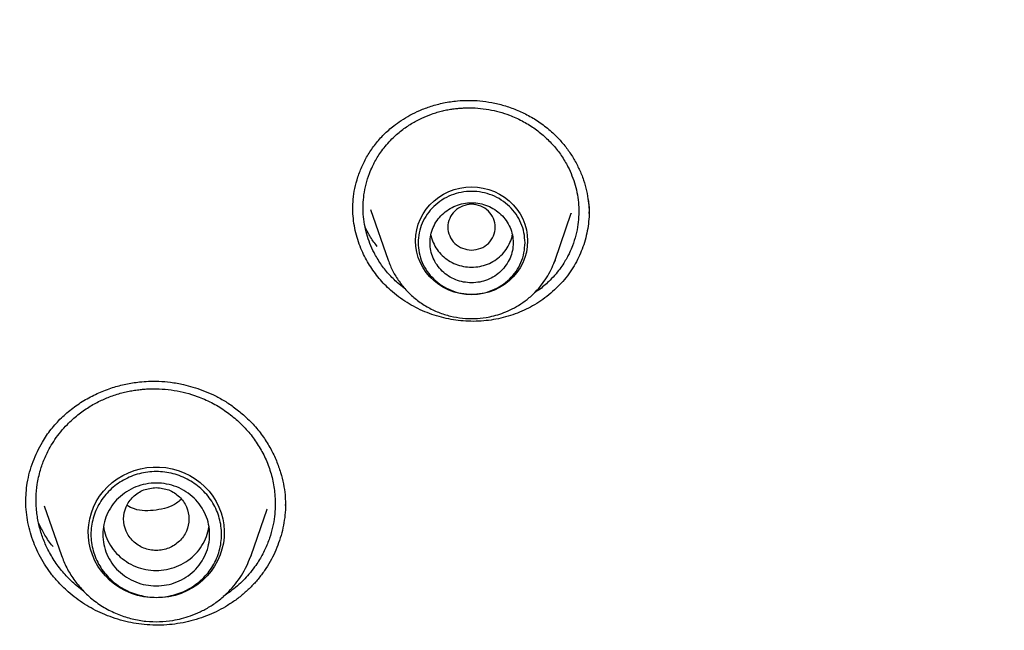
# Model space of a CAD drawing. Header units: millimetres. Extents: x 8 to 866, y 12 to 2084.
# Tile 93 of 100: x 441 to 458, y 1933 to 1943. Entities that reach past the tile are written whole.
import ezdxf

# ---------------------------------------------------------------- set-up
doc = ezdxf.new("R2010")
doc.units = ezdxf.units.MM

msp = doc.modelspace()

# ---------------------------------------------------------------- linework, layer by layer
at = {"color": 7, "linetype": 'Continuous', "lineweight": 30}
for p, q in [((447.245, 1940.106), (447.541, 1939.249)), ((450.351, 1939.249), (450.625, 1940.043)), ((450.624, 1940.043), (450.622, 1940.038)), ((447.543, 1939.242), (447.541, 1939.249)), ((450.343, 1939.23), (450.351, 1939.248)), ((447.834, 1938.759), (447.699, 1938.866)), ((441.746, 1935.109), (442.036, 1934.27)), ((445.229, 1934.27), (445.499, 1935.053)), ((445.499, 1935.053), (445.496, 1935.046)), ((445.808, 1935.154), (445.807, 1935.114)), ((445.22, 1934.248), (445.229, 1934.27)), ((442.414, 1933.665), (442.266, 1933.78))]:
    msp.add_line(p, q, dxfattribs=at)
at = {"color": 7, "linetype": 'Continuous', "lineweight": 30, "flags": 128}
for points in [[(448.946, 1938.666), (448.847, 1938.671), (448.75, 1938.685), (448.654, 1938.71), (448.562, 1938.744), (448.474, 1938.787), (448.391, 1938.839), (448.314, 1938.899), (448.244, 1938.966), (448.182, 1939.04), (448.128, 1939.12), (448.084, 1939.205), (448.048, 1939.294), (448.023, 1939.386), (448.007, 1939.48), (448.002, 1939.575), (448.007, 1939.67), (448.023, 1939.764), (448.048, 1939.856), (448.084, 1939.945), (448.128, 1940.03), (448.182, 1940.11), (448.244, 1940.183), (448.314, 1940.251), (448.391, 1940.311), (448.474, 1940.363), (448.562, 1940.406), (448.654, 1940.44), (448.75, 1940.465), (448.847, 1940.479), (448.946, 1940.484), (449.044, 1940.479), (449.142, 1940.465), (449.237, 1940.44), (449.33, 1940.406), (449.418, 1940.363), (449.5, 1940.311), (449.577, 1940.251), (449.647, 1940.183), (449.709, 1940.11), (449.763, 1940.03), (449.808, 1939.945), (449.843, 1939.856), (449.869, 1939.764), (449.884, 1939.67), (449.889, 1939.575), (449.884, 1939.48), (449.869, 1939.386), (449.843, 1939.294), (449.808, 1939.205), (449.763, 1939.12), (449.709, 1939.04), (449.647, 1938.966), (449.577, 1938.899), (449.5, 1938.839), (449.418, 1938.787), (449.33, 1938.744), (449.237, 1938.71), (449.142, 1938.685), (449.044, 1938.671), (448.946, 1938.666)], [(450.351, 1939.249), (450.346, 1939.235), (450.327, 1939.186)], [(443.632, 1933.554), (443.525, 1933.559), (443.419, 1933.573), (443.314, 1933.597), (443.213, 1933.631), (443.115, 1933.673), (443.021, 1933.724), (442.933, 1933.783), (442.851, 1933.85), (442.776, 1933.924), (442.709, 1934.005), (442.649, 1934.091), (442.599, 1934.182), (442.557, 1934.278), (442.525, 1934.376), (442.502, 1934.477), (442.49, 1934.58), (442.487, 1934.684), (442.495, 1934.787), (442.512, 1934.889), (442.54, 1934.989), (442.577, 1935.086), (442.623, 1935.18), (442.678, 1935.268), (442.741, 1935.352), (442.813, 1935.429), (442.891, 1935.5), (442.976, 1935.563), (443.067, 1935.618), (443.163, 1935.665), (443.263, 1935.703), (443.366, 1935.732), (443.472, 1935.751), (443.579, 1935.76), (443.686, 1935.76), (443.793, 1935.751), (443.898, 1935.732), (444.002, 1935.703), (444.102, 1935.665), (444.197, 1935.618), (444.288, 1935.563), (444.373, 1935.5), (444.452, 1935.429), (444.523, 1935.352), (444.587, 1935.268), (444.642, 1935.18), (444.688, 1935.086), (444.725, 1934.989), (444.752, 1934.889), (444.77, 1934.787), (444.778, 1934.684), (444.775, 1934.58), (444.763, 1934.477), (444.74, 1934.376), (444.708, 1934.278), (444.666, 1934.182), (444.615, 1934.091), (444.556, 1934.005), (444.488, 1933.924), (444.413, 1933.85), (444.331, 1933.783), (444.243, 1933.724), (444.15, 1933.673), (444.052, 1933.631), (443.95, 1933.597), (443.846, 1933.573), (443.74, 1933.559), (443.632, 1933.554)], [(445.229, 1934.27), (445.224, 1934.257), (445.221, 1934.249)]]:
    msp.add_lwpolyline(points, dxfattribs=at)
at = {"color": 7, "linetype": 'Continuous', "lineweight": 30}
for points, knots in [([(475.901, 1919.798), (475.897, 1919.852), (475.889, 1919.971), (475.875, 1920.167), (475.858, 1920.397), (475.836, 1920.662), (475.811, 1920.961), (475.781, 1921.287), (475.746, 1921.639), (475.706, 1922.015), (475.661, 1922.416), (475.61, 1922.833), (475.556, 1923.255), (475.471, 1923.867), (475.348, 1924.67), (475.166, 1925.722), (474.948, 1926.834), (474.691, 1928.004), (474.428, 1929.073), (474.169, 1930.043), (473.922, 1930.908), (473.664, 1931.755), (473.397, 1932.579), (473.123, 1933.378), (472.88, 1934.053), (472.671, 1934.611), (472.499, 1935.056), (472.326, 1935.493), (472.152, 1935.921), (472.001, 1936.282), (471.878, 1936.571), (471.788, 1936.781), (471.709, 1936.962), (471.642, 1937.114), (471.587, 1937.238), (471.545, 1937.333), (471.51, 1937.41), (471.476, 1937.486), (471.434, 1937.579), (471.382, 1937.692), (471.323, 1937.821), (471.258, 1937.963), (471.177, 1938.137), (471.079, 1938.346), (470.961, 1938.593), (470.831, 1938.862), (470.688, 1939.152), (470.532, 1939.464), (470.363, 1939.797), (470.182, 1940.148), (469.872, 1940.735), (469.432, 1941.539), (468.853, 1942.542), (468.262, 1943.516), (467.66, 1944.462), (467.049, 1945.379), (466.428, 1946.269), (465.794, 1947.14), (465.141, 1948), (464.462, 1948.856), (463.761, 1949.704), (463.038, 1950.541), (462.293, 1951.369), (461.522, 1952.19), (460.826, 1952.9), (460.222, 1953.495), (459.729, 1953.968), (459.255, 1954.412), (458.802, 1954.826), (458.398, 1955.187), (458.042, 1955.499), (457.733, 1955.767), (457.437, 1956.018), (457.157, 1956.253), (456.856, 1956.502), (456.52, 1956.776), (456.134, 1957.085), (455.717, 1957.413), (455.269, 1957.758), (454.788, 1958.119), (454.275, 1958.497), (453.752, 1958.871), (453.223, 1959.24), (452.696, 1959.599), (452.159, 1959.956), (451.619, 1960.305), (451.08, 1960.645), (450.543, 1960.975), (450.007, 1961.296), (449.372, 1961.666), (448.638, 1962.08), (447.806, 1962.531), (446.98, 1962.96), (446.118, 1963.39), (445.221, 1963.817), (444.292, 1964.238), (443.376, 1964.635), (442.473, 1965.006), (441.556, 1965.365), (440.626, 1965.71), (439.869, 1965.975), (439.309, 1966.163), (438.932, 1966.287), (438.532, 1966.416), (438.087, 1966.555), (437.595, 1966.704), (437.053, 1966.862), (436.472, 1967.025), (435.852, 1967.191), (435.192, 1967.36), (434.507, 1967.526), (433.798, 1967.689), (433.067, 1967.846), (432.299, 1968.001), (431.495, 1968.151), (430.656, 1968.295), (429.779, 1968.431), (428.867, 1968.558), (427.918, 1968.674), (426.934, 1968.777), (425.989, 1968.858), (425.09, 1968.921), (424.24, 1968.968), (423.369, 1969.003), (422.476, 1969.025), (421.874, 1969.028), (421.569, 1969.029)], [0, 0, 0, 0, 0.0019747, 0.0043874, 0.0072424, 0.010542, 0.014288, 0.0184814, 0.0228358, 0.0275875, 0.0327368, 0.038106, 0.0434765, 0.0488477, 0.0615114, 0.0741791, 0.0892647, 0.1043561, 0.1194532, 0.1308944, 0.142288, 0.1534389, 0.1643276, 0.1749541, 0.1853185, 0.1914114, 0.1974098, 0.2033139, 0.2091236, 0.2148156, 0.2180755, 0.2209447, 0.2234234, 0.2255113, 0.2272087, 0.2285154, 0.2294396, 0.230382, 0.2316773, 0.23328, 0.2350636, 0.2370206, 0.239151, 0.2422758, 0.2457116, 0.2494584, 0.2535162, 0.2578849, 0.2625647, 0.2675554, 0.2727615, 0.2875022, 0.3019997, 0.316254, 0.3302652, 0.3440331, 0.3575579, 0.3708979, 0.3843544, 0.3979702, 0.4117451, 0.4254292, 0.4392669, 0.453258, 0.4674008, 0.4763165, 0.4847972, 0.492843, 0.5004539, 0.5076299, 0.5129632, 0.518028, 0.5228244, 0.5273524, 0.5316333, 0.5373074, 0.5434195, 0.5499694, 0.5569571, 0.5643827, 0.5722461, 0.5805473, 0.58817, 0.5961162, 0.6041064, 0.6120214, 0.6198612, 0.6276259, 0.6353153, 0.6429292, 0.6547417, 0.6663683, 0.6778091, 0.6890642, 0.7018508, 0.714365, 0.7266041, 0.7385682, 0.7502574, 0.7627979, 0.7750057, 0.7797107, 0.7844623, 0.7895914, 0.7951252, 0.8015556, 0.8084578, 0.815832, 0.823678, 0.8319958, 0.8407855, 0.849505, 0.8586441, 0.8682025, 0.8781804, 0.8885778, 0.8993945, 0.9106307, 0.9222862, 0.9343611, 0.9468553, 0.9569664, 0.9673364, 0.9779653, 0.9888532, 1, 1, 1, 1]), ([(370.402, 1920.189), (370.414, 1920.251), (370.465, 1920.53), (370.564, 1921.025), (370.701, 1921.672), (370.847, 1922.318), (371.002, 1922.962), (371.166, 1923.603), (371.339, 1924.243), (371.52, 1924.88), (371.71, 1925.515), (371.909, 1926.147), (372.116, 1926.777), (372.332, 1927.404), (372.557, 1928.028), (372.79, 1928.65), (373.031, 1929.268), (373.281, 1929.883), (373.54, 1930.495), (373.806, 1931.104), (374.081, 1931.709), (374.365, 1932.311), (374.656, 1932.909), (374.956, 1933.503), (375.264, 1934.094), (375.58, 1934.68), (375.903, 1935.263), (376.235, 1935.841), (376.575, 1936.415), (376.923, 1936.984), (377.278, 1937.549), (377.641, 1938.11), (378.011, 1938.666), (378.39, 1939.217), (378.775, 1939.763), (379.169, 1940.305), (379.569, 1940.841), (379.977, 1941.372), (380.392, 1941.898), (380.814, 1942.419), (381.244, 1942.934), (381.68, 1943.444), (382.123, 1943.948), (382.574, 1944.446), (383.031, 1944.939), (383.494, 1945.426), (383.964, 1945.906), (384.441, 1946.381), (384.925, 1946.85), (385.414, 1947.313), (385.91, 1947.769), (386.412, 1948.219), (386.921, 1948.662), (387.435, 1949.099), (387.955, 1949.53), (388.481, 1949.954), (389.013, 1950.371), (389.551, 1950.781), (390.094, 1951.185), (390.642, 1951.581), (391.196, 1951.971), (391.755, 1952.353), (392.32, 1952.728), (392.889, 1953.096), (393.464, 1953.457), (394.043, 1953.811), (394.627, 1954.157), (395.216, 1954.495), (395.809, 1954.826), (396.407, 1955.15), (397.01, 1955.466), (397.616, 1955.774), (398.227, 1956.075), (398.842, 1956.367), (399.46, 1956.652), (400.083, 1956.929), (400.709, 1957.198), (401.339, 1957.459), (401.973, 1957.712), (402.61, 1957.957), (403.25, 1958.194), (403.893, 1958.423), (404.54, 1958.644), (405.189, 1958.856), (405.841, 1959.06), (406.496, 1959.256), (407.154, 1959.443), (407.814, 1959.622), (408.476, 1959.792), (409.141, 1959.955), (409.808, 1960.108), (410.477, 1960.253), (411.148, 1960.39), (411.821, 1960.518), (412.495, 1960.638), (413.171, 1960.749), (413.849, 1960.851), (414.528, 1960.945), (415.208, 1961.03), (415.889, 1961.107), (416.571, 1961.175), (417.254, 1961.234), (417.938, 1961.284), (418.622, 1961.326), (419.307, 1961.359), (419.992, 1961.384), (420.678, 1961.399), (421.363, 1961.406), (422.049, 1961.404), (422.735, 1961.394), (423.42, 1961.375), (424.105, 1961.347), (424.79, 1961.31), (425.474, 1961.265), (426.158, 1961.211), (426.84, 1961.148), (427.522, 1961.077), (428.203, 1960.997), (428.882, 1960.909), (429.561, 1960.811), (430.238, 1960.705), (430.913, 1960.591), (431.587, 1960.468), (432.259, 1960.336), (432.929, 1960.196), (433.597, 1960.048), (434.263, 1959.891), (434.927, 1959.725), (435.589, 1959.551), (436.248, 1959.369), (436.904, 1959.178), (437.558, 1958.979), (438.209, 1958.772), (438.857, 1958.556), (439.503, 1958.332), (440.145, 1958.1), (440.784, 1957.86), (441.419, 1957.612), (442.051, 1957.356), (442.68, 1957.091), (443.305, 1956.819), (443.926, 1956.539), (444.543, 1956.251), (445.156, 1955.955), (445.765, 1955.652), (446.37, 1955.34), (446.97, 1955.021), (447.566, 1954.695), (448.158, 1954.361), (448.745, 1954.019), (449.327, 1953.67), (449.905, 1953.313), (450.477, 1952.95), (451.045, 1952.579), (451.607, 1952.201), (452.164, 1951.815), (452.716, 1951.423), (453.262, 1951.024), (453.803, 1950.618), (454.338, 1950.205), (454.868, 1949.785), (455.392, 1949.358), (455.909, 1948.925), (456.421, 1948.485), (456.927, 1948.039), (457.427, 1947.587), (457.92, 1947.128), (458.407, 1946.663), (458.888, 1946.192), (459.362, 1945.715), (459.83, 1945.231), (460.291, 1944.742), (460.745, 1944.247), (461.193, 1943.746), (461.633, 1943.24), (462.067, 1942.728), (462.493, 1942.211), (462.913, 1941.688), (463.325, 1941.16), (463.73, 1940.627), (464.127, 1940.089), (464.517, 1939.545), (464.9, 1938.997), (465.275, 1938.444), (465.643, 1937.886), (466.003, 1937.324), (466.355, 1936.757), (466.699, 1936.186), (467.036, 1935.61), (467.365, 1935.03), (467.685, 1934.446), (467.998, 1933.858), (468.303, 1933.266), (468.599, 1932.67), (468.887, 1932.071), (469.167, 1931.467), (469.439, 1930.861), (469.702, 1930.251), (469.957, 1929.637), (470.204, 1929.021), (470.442, 1928.401), (470.672, 1927.779), (470.893, 1927.153), (471.105, 1926.525), (471.309, 1925.894), (471.505, 1925.261), (471.691, 1924.625), (471.869, 1923.987), (472.038, 1923.347), (472.198, 1922.704), (472.35, 1922.06), (472.493, 1921.414), (472.626, 1920.766), (472.717, 1920.299), (472.762, 1920.049), (472.768, 1920.015)], [0, 0, 0, 0, 0.001359, 0.006089, 0.01082, 0.01555, 0.02028, 0.02501, 0.029741, 0.034471, 0.039201, 0.043931, 0.048662, 0.053392, 0.058122, 0.062852, 0.067582, 0.072312, 0.077042, 0.081772, 0.086502, 0.091232, 0.095963, 0.100693, 0.105423, 0.110152, 0.114882, 0.119612, 0.124342, 0.129072, 0.133802, 0.138532, 0.143262, 0.147992, 0.152721, 0.157451, 0.162181, 0.166911, 0.17164, 0.17637, 0.1811, 0.185829, 0.190559, 0.195289, 0.200018, 0.204748, 0.209477, 0.214207, 0.218936, 0.223666, 0.228395, 0.233125, 0.237854, 0.242584, 0.247313, 0.252043, 0.256772, 0.261501, 0.266231, 0.27096, 0.275689, 0.280418, 0.285148, 0.289877, 0.294606, 0.299335, 0.304065, 0.308794, 0.313523, 0.318252, 0.322981, 0.32771, 0.332439, 0.337169, 0.341898, 0.346627, 0.351356, 0.356085, 0.360814, 0.365543, 0.370272, 0.375001, 0.37973, 0.384459, 0.389188, 0.393917, 0.398646, 0.403375, 0.408103, 0.412832, 0.417561, 0.42229, 0.427019, 0.431748, 0.436477, 0.441206, 0.445935, 0.450663, 0.455392, 0.460121, 0.46485, 0.469579, 0.474308, 0.479037, 0.483765, 0.488494, 0.493223, 0.497952, 0.502681, 0.50741, 0.512138, 0.516867, 0.521596, 0.526325, 0.531054, 0.535783, 0.540512, 0.54524, 0.549969, 0.554698, 0.559427, 0.564156, 0.568885, 0.573614, 0.578342, 0.583071, 0.5878, 0.592529, 0.597258, 0.601987, 0.606716, 0.611445, 0.616174, 0.620903, 0.625632, 0.63036, 0.635089, 0.639818, 0.644547, 0.649276, 0.654005, 0.658734, 0.663464, 0.668193, 0.672922, 0.677651, 0.68238, 0.687109, 0.691838, 0.696567, 0.701296, 0.706025, 0.710755, 0.715484, 0.720213, 0.724942, 0.729671, 0.734401, 0.73913, 0.743859, 0.748589, 0.753318, 0.758047, 0.762777, 0.767506, 0.772235, 0.776965, 0.781694, 0.786424, 0.791153, 0.795883, 0.800612, 0.805342, 0.810071, 0.814801, 0.819531, 0.82426, 0.82899, 0.833719, 0.838449, 0.843179, 0.847909, 0.852638, 0.857368, 0.862098, 0.866828, 0.871557, 0.876287, 0.881017, 0.885747, 0.890477, 0.895207, 0.899937, 0.904667, 0.909397, 0.914127, 0.918857, 0.923587, 0.928317, 0.933047, 0.937777, 0.942507, 0.947237, 0.951967, 0.956697, 0.961428, 0.966158, 0.970888, 0.975618, 0.980348, 0.985079, 0.989809, 0.994539, 0.999269, 1, 1, 1, 1]), ([(446.944, 1940.11), (446.946, 1940.165), (446.948, 1940.279), (446.975, 1940.462), (447.027, 1940.655), (447.103, 1940.847), (447.201, 1941.034), (447.322, 1941.21), (447.466, 1941.373), (447.615, 1941.504), (447.763, 1941.61), (447.909, 1941.698), (448.077, 1941.779), (448.266, 1941.85), (448.478, 1941.906), (448.689, 1941.938), (448.894, 1941.948), (449.088, 1941.939), (449.289, 1941.91), (449.495, 1941.861), (449.702, 1941.788), (449.908, 1941.691), (450.11, 1941.569), (450.232, 1941.467), (450.294, 1941.415)], [0, 0, 0, 0, 0.040273, 0.083761, 0.130315, 0.177905, 0.226056, 0.27468, 0.323728, 0.373345, 0.407938, 0.445753, 0.486811, 0.531095, 0.578578, 0.629253, 0.669392, 0.711251, 0.75481, 0.800115, 0.847214, 0.896161, 0.947042, 1, 1, 1, 1]), ([(447.699, 1938.866), (447.647, 1938.915), (447.543, 1939.015), (447.41, 1939.188), (447.307, 1939.361), (447.231, 1939.529), (447.177, 1939.689), (447.139, 1939.854), (447.119, 1940.02), (447.116, 1940.187), (447.13, 1940.357), (447.165, 1940.535), (447.215, 1940.694), (447.27, 1940.821), (447.318, 1940.916), (447.371, 1941.005), (447.435, 1941.099), (447.512, 1941.197), (447.62, 1941.314), (447.759, 1941.437), (447.929, 1941.554), (448.099, 1941.645), (448.246, 1941.705), (448.365, 1941.743), (448.457, 1941.768), (448.545, 1941.787), (448.63, 1941.801), (448.712, 1941.81), (448.79, 1941.816), (448.903, 1941.821), (449.051, 1941.816), (449.234, 1941.793), (449.412, 1941.753), (449.601, 1941.692), (449.798, 1941.603), (449.997, 1941.484), (450.113, 1941.387), (450.171, 1941.339)], [0, 0, 0, 0, 0.038264, 0.077285, 0.117063, 0.147402, 0.178167, 0.209356, 0.24097, 0.270533, 0.302162, 0.335853, 0.3716, 0.395219, 0.412215, 0.431203, 0.452179, 0.475141, 0.500085, 0.539393, 0.576386, 0.611071, 0.643456, 0.660935, 0.677665, 0.693647, 0.708883, 0.723373, 0.737118, 0.75012, 0.782684, 0.814859, 0.846652, 0.878066, 0.919358, 0.959999, 1, 1, 1, 1]), ([(450.171, 1941.339), (450.223, 1941.289), (450.328, 1941.188), (450.461, 1941.015), (450.564, 1940.842), (450.64, 1940.674), (450.694, 1940.515), (450.731, 1940.35), (450.751, 1940.184), (450.754, 1940.017), (450.74, 1939.847), (450.706, 1939.669), (450.655, 1939.511), (450.603, 1939.389), (450.558, 1939.3), (450.51, 1939.216), (450.447, 1939.121), (450.366, 1939.016), (450.252, 1938.892), (450.131, 1938.782), (450.035, 1938.719), (450.003, 1938.699)], [0, 0, 0, 0, 0.068474, 0.138132, 0.208992, 0.262955, 0.317613, 0.372975, 0.429049, 0.481927, 0.538336, 0.598286, 0.661791, 0.702942, 0.728958, 0.760709, 0.798201, 0.841443, 0.890446, 0.96308, 1, 1, 1, 1]), ([(450.294, 1941.415), (450.342, 1941.369), (450.439, 1941.277), (450.563, 1941.121), (450.672, 1940.957), (450.762, 1940.783), (450.834, 1940.602), (450.886, 1940.422), (450.904, 1940.301), (450.913, 1940.243)], [0, 0, 0, 0, 0.144525, 0.289237, 0.434099, 0.578945, 0.723541, 0.867649, 1, 1, 1, 1]), ([(448.946, 1939.42), (448.893, 1939.426), (448.789, 1939.438), (448.655, 1939.527), (448.567, 1939.654), (448.535, 1939.806), (448.567, 1939.957), (448.655, 1940.086), (448.789, 1940.17), (448.946, 1940.202), (449.103, 1940.17), (449.236, 1940.086), (449.324, 1939.957), (449.356, 1939.806), (449.324, 1939.654), (449.236, 1939.527), (449.103, 1939.438), (448.998, 1939.426), (448.946, 1939.42)], [0, 0, 0, 0, 0.0625, 0.125, 0.1875, 0.25, 0.3125, 0.375, 0.4375, 0.5, 0.5625, 0.625, 0.6875, 0.75, 0.8125, 0.875, 0.9375, 1, 1, 1, 1]), ([(450.909, 1940.245), (450.917, 1940.198), (450.928, 1940.129), (450.924, 1940.06), (450.923, 1940.039)], [0, 0, 0, 0, 0.685156, 1, 1, 1, 1]), ([(450.913, 1940.243), (450.914, 1940.238), (450.925, 1940.171), (450.926, 1940.104), (450.926, 1940.041)], [0, 0, 0, 0, 0.0720678, 1, 1, 1, 1]), ([(447.581, 1938.743), (447.547, 1938.775), (447.479, 1938.838), (447.387, 1938.941), (447.302, 1939.05), (447.225, 1939.164), (447.156, 1939.285), (447.092, 1939.416), (447.038, 1939.558), (446.993, 1939.712), (446.962, 1939.87), (446.946, 1940.011), (446.946, 1940.098), (446.946, 1940.132)], [0, 0, 0, 0, 0.086291, 0.173035, 0.259544, 0.346053, 0.434366, 0.522679, 0.624161, 0.725642, 0.830081, 0.934517, 1, 1, 1, 1]), ([(450.924, 1940.072), (450.925, 1940.054), (450.927, 1939.984), (450.915, 1939.86), (450.889, 1939.703), (450.849, 1939.549), (450.796, 1939.401), (450.731, 1939.257), (450.652, 1939.118), (450.561, 1938.985), (450.458, 1938.861), (450.343, 1938.744), (450.216, 1938.636), (450.08, 1938.541), (449.939, 1938.458), (449.793, 1938.387), (449.64, 1938.328), (449.48, 1938.28), (449.316, 1938.245), (449.148, 1938.223), (448.977, 1938.216), (448.807, 1938.222), (448.64, 1938.242), (448.477, 1938.274), (448.315, 1938.32), (448.157, 1938.379), (448.003, 1938.45), (447.855, 1938.535), (447.713, 1938.631), (447.625, 1938.706), (447.581, 1938.743)], [0, 0, 0, 0, 0.012607, 0.048373, 0.08519, 0.122009, 0.157666, 0.193323, 0.229964, 0.266603, 0.303086, 0.339568, 0.377179, 0.414792, 0.450296, 0.4858, 0.522281, 0.558763, 0.59516, 0.631556, 0.669063, 0.70657, 0.742134, 0.777697, 0.814277, 0.850857, 0.887575, 0.924293, 0.962147, 1, 1, 1, 1]), ([(447.356, 1939.483), (447.347, 1939.493), (447.294, 1939.555), (447.225, 1939.663), (447.175, 1939.762), (447.154, 1939.804)], [0, 0, 0, 0, 0.104563, 0.623921, 1, 1, 1, 1]), ([(448.259, 1939.674), (448.259, 1939.674), (448.264, 1939.63), (448.297, 1939.546), (448.359, 1939.428), (448.448, 1939.326), (448.554, 1939.241), (448.676, 1939.179), (448.808, 1939.14), (448.946, 1939.127), (449.083, 1939.14), (449.215, 1939.179), (449.337, 1939.241), (449.444, 1939.326), (449.532, 1939.428), (449.595, 1939.546), (449.628, 1939.63), (449.632, 1939.674), (449.632, 1939.674)], [0, 0, 0, 0, 0.0001007, 0.0715149, 0.1429291, 0.2143433, 0.2857575, 0.3571716, 0.4285858, 0.5, 0.5714142, 0.6428284, 0.7142425, 0.7856567, 0.8570709, 0.9284851, 0.9998993, 1, 1, 1, 1]), ([(447.541, 1939.248), (447.565, 1939.187), (447.614, 1939.062), (447.722, 1938.889), (447.854, 1938.727), (448.013, 1938.582), (448.191, 1938.46), (448.385, 1938.367), (448.587, 1938.303), (448.791, 1938.268), (448.993, 1938.261), (449.169, 1938.278), (449.322, 1938.31), (449.458, 1938.351), (449.599, 1938.409), (449.743, 1938.487), (449.887, 1938.588), (450.014, 1938.703), (450.122, 1938.826), (450.212, 1938.952), (450.288, 1939.087), (450.325, 1939.184), (450.343, 1939.23)], [0, 0, 0, 0, 0.054182, 0.109936, 0.16741, 0.226803, 0.287166, 0.346282, 0.404103, 0.460644, 0.51592, 0.569944, 0.605799, 0.644382, 0.686143, 0.731123, 0.779365, 0.830904, 0.871752, 0.914481, 0.959092, 1, 1, 1, 1]), ([(441.435, 1935.173), (441.436, 1935.223), (441.438, 1935.328), (441.458, 1935.496), (441.497, 1935.674), (441.554, 1935.852), (441.626, 1936.022), (441.724, 1936.206), (441.856, 1936.399), (442.029, 1936.592), (442.224, 1936.759), (442.437, 1936.901), (442.662, 1937.016), (442.854, 1937.089), (443.007, 1937.134), (443.119, 1937.161), (443.234, 1937.182), (443.361, 1937.199), (443.51, 1937.209), (443.684, 1937.209), (443.882, 1937.193), (444.074, 1937.159), (444.255, 1937.111), (444.42, 1937.055), (444.59, 1936.983), (444.763, 1936.891), (444.937, 1936.779), (445.046, 1936.689), (445.102, 1936.643)], [0, 0, 0, 0, 0.0335315, 0.0697565, 0.1087211, 0.1480519, 0.1864644, 0.2239057, 0.2781524, 0.3309684, 0.3833152, 0.4353125, 0.4863465, 0.5350528, 0.5585087, 0.5813568, 0.6035976, 0.6279083, 0.6572086, 0.6914489, 0.730518, 0.7744288, 0.8064187, 0.8405962, 0.8769884, 0.9156366, 0.9566059, 1, 1, 1, 1]), ([(442.266, 1933.78), (442.208, 1933.834), (442.091, 1933.944), (441.942, 1934.135), (441.84, 1934.303), (441.773, 1934.439), (441.732, 1934.537), (441.697, 1934.637), (441.667, 1934.74), (441.643, 1934.845), (441.625, 1934.952), (441.61, 1935.088), (441.606, 1935.261), (441.625, 1935.478), (441.673, 1935.695), (441.747, 1935.904), (441.831, 1936.077), (441.925, 1936.228), (442.022, 1936.357), (442.148, 1936.499), (442.306, 1936.641), (442.491, 1936.773), (442.68, 1936.877), (442.841, 1936.945), (442.973, 1936.99), (443.074, 1937.018), (443.172, 1937.04), (443.267, 1937.057), (443.358, 1937.069), (443.445, 1937.077), (443.57, 1937.083), (443.734, 1937.08), (443.936, 1937.057), (444.134, 1937.015), (444.344, 1936.949), (444.563, 1936.853), (444.785, 1936.723), (444.915, 1936.617), (444.98, 1936.564)], [0, 0, 0, 0, 0.038282, 0.077322, 0.117119, 0.134416, 0.151852, 0.169427, 0.187141, 0.204993, 0.222984, 0.241112, 0.273015, 0.309433, 0.350355, 0.384005, 0.420178, 0.4457, 0.472338, 0.500091, 0.539246, 0.576133, 0.610757, 0.643123, 0.660611, 0.677364, 0.693382, 0.708666, 0.723218, 0.737037, 0.750125, 0.782618, 0.814745, 0.84651, 0.877917, 0.91923, 0.959921, 1, 1, 1, 1]), ([(444.98, 1936.564), (445.038, 1936.509), (445.156, 1936.398), (445.306, 1936.205), (445.434, 1935.995), (445.534, 1935.766), (445.603, 1935.524), (445.635, 1935.297), (445.639, 1935.096), (445.626, 1934.921), (445.596, 1934.744), (445.544, 1934.558), (445.466, 1934.365), (445.378, 1934.204), (445.285, 1934.067), (445.199, 1933.957), (445.101, 1933.851), (444.995, 1933.751), (444.882, 1933.661), (444.799, 1933.603), (444.759, 1933.578), (444.758, 1933.578)], [0, 0, 0, 0, 0.0672983, 0.1358728, 0.2057377, 0.2769069, 0.3493946, 0.4232151, 0.475284, 0.5236451, 0.5759223, 0.6321235, 0.6922576, 0.7563341, 0.7908506, 0.8352827, 0.8764569, 0.9143679, 0.9598258, 0.9994651, 1, 1, 1, 1]), ([(445.102, 1936.643), (445.165, 1936.583), (445.288, 1936.467), (445.439, 1936.271), (445.563, 1936.072), (445.659, 1935.87), (445.73, 1935.672), (445.778, 1935.479), (445.805, 1935.307), (445.808, 1935.199), (445.809, 1935.153)], [0, 0, 0, 0, 0.148528, 0.291503, 0.428752, 0.560016, 0.685064, 0.803752, 0.91605, 1, 1, 1, 1]), ([(443.632, 1935.415), (443.56, 1935.407), (443.417, 1935.39), (443.233, 1935.269), (443.112, 1935.093), (443.068, 1934.885), (443.112, 1934.677), (443.233, 1934.5), (443.417, 1934.383), (443.632, 1934.341), (443.848, 1934.383), (444.032, 1934.5), (444.153, 1934.677), (444.197, 1934.885), (444.153, 1935.093), (444.032, 1935.269), (443.848, 1935.39), (443.704, 1935.407), (443.632, 1935.415)], [0, 0, 0, 0, 0.0625, 0.125, 0.1875, 0.25, 0.3125, 0.375, 0.4375, 0.5, 0.5625, 0.625, 0.6875, 0.75, 0.8125, 0.875, 0.9375, 1, 1, 1, 1]), ([(442.149, 1933.656), (442.085, 1933.717), (441.977, 1933.818), (441.847, 1933.978), (441.746, 1934.126), (441.657, 1934.282), (441.582, 1934.445), (441.523, 1934.611), (441.477, 1934.782), (441.448, 1934.957), (441.434, 1935.096), (441.436, 1935.176), (441.437, 1935.197)], [0, 0, 0, 0, 0.148067, 0.248455, 0.348845, 0.452143, 0.555441, 0.656034, 0.756626, 0.860174, 0.963718, 1, 1, 1, 1]), ([(444.051, 1935.216), (444.026, 1935.194), (443.914, 1935.09), (443.632, 1935.023), (443.331, 1935.014), (443.181, 1935.09), (443.141, 1935.111)], [0, 0, 0, 0, 0.1069898, 0.4842155, 0.8611146, 1, 1, 1, 1]), ([(445.809, 1935.146), (445.809, 1935.11), (445.81, 1935.016), (445.792, 1934.864), (445.76, 1934.692), (445.712, 1934.524), (445.65, 1934.361), (445.574, 1934.203), (445.483, 1934.051), (445.379, 1933.906), (445.263, 1933.771), (445.133, 1933.646), (444.991, 1933.53), (444.84, 1933.428), (444.683, 1933.34), (444.521, 1933.265), (444.351, 1933.202), (444.174, 1933.153), (443.993, 1933.118), (443.808, 1933.097), (443.62, 1933.092), (443.433, 1933.103), (443.251, 1933.128), (443.073, 1933.167), (442.897, 1933.22), (442.729, 1933.286), (442.571, 1933.362), (442.423, 1933.448), (442.281, 1933.545), (442.193, 1933.619), (442.149, 1933.656)], [0, 0, 0, 0, 0.022777, 0.058572, 0.095404, 0.132236, 0.168174, 0.204112, 0.241056, 0.277998, 0.314479, 0.35096, 0.388564, 0.426169, 0.461771, 0.497372, 0.533954, 0.570535, 0.607034, 0.643531, 0.681147, 0.718764, 0.754399, 0.790034, 0.82668, 0.863325, 0.897062, 0.930798, 0.965399, 1, 1, 1, 1]), ([(441.898, 1934.416), (441.888, 1934.428), (441.829, 1934.497), (441.744, 1934.628), (441.682, 1934.75), (441.652, 1934.807)], [0, 0, 0, 0, 0.096852, 0.57519, 1, 1, 1, 1]), ([(442.746, 1934.759), (442.75, 1934.732), (442.76, 1934.647), (442.814, 1934.514), (442.902, 1934.366), (442.985, 1934.284), (443.026, 1934.244)], [0, 0, 0, 0, 0.141273, 0.427515, 0.713758, 1, 1, 1, 1]), ([(443.026, 1934.244), (443.072, 1934.208), (443.163, 1934.136), (443.325, 1934.064), (443.497, 1934.022), (443.674, 1934.013), (443.85, 1934.037), (444.017, 1934.095), (444.17, 1934.182), (444.302, 1934.297), (444.407, 1934.434), (444.485, 1934.585), (444.508, 1934.694), (444.52, 1934.746)], [0, 0, 0, 0, 0.091355, 0.18271, 0.274065, 0.36542, 0.456775, 0.548131, 0.639486, 0.730841, 0.822196, 0.913551, 1, 1, 1, 1]), ([(442.036, 1934.27), (442.063, 1934.201), (442.119, 1934.059), (442.241, 1933.862), (442.391, 1933.678), (442.571, 1933.513), (442.775, 1933.375), (442.996, 1933.269), (443.225, 1933.196), (443.457, 1933.156), (443.687, 1933.149), (443.888, 1933.168), (444.062, 1933.205), (444.216, 1933.252), (444.376, 1933.318), (444.54, 1933.407), (444.704, 1933.522), (444.847, 1933.652), (444.97, 1933.791), (445.072, 1933.935), (445.158, 1934.088), (445.2, 1934.197), (445.22, 1934.248)], [0, 0, 0, 0, 0.054071, 0.109832, 0.167393, 0.226912, 0.287352, 0.346531, 0.404408, 0.460998, 0.516314, 0.570366, 0.606234, 0.644832, 0.686606, 0.731592, 0.779824, 0.831332, 0.872141, 0.914815, 0.959355, 1, 1, 1, 1])]:
    msp.add_open_spline(points, degree=3, knots=knots, dxfattribs=at)
for points in [[(449.846, 1939.543), (449.842, 1939.486), (449.836, 1939.373), (449.782, 1939.209), (449.699, 1939.058), (449.586, 1938.926), (449.449, 1938.817), (449.292, 1938.736), (449.122, 1938.687), (448.946, 1938.67), (448.769, 1938.687), (448.599, 1938.736), (448.443, 1938.817), (448.305, 1938.926), (448.193, 1939.058), (448.109, 1939.209), (448.057, 1939.373), (448.04, 1939.543), (448.057, 1939.713), (448.109, 1939.877), (448.193, 1940.028), (448.305, 1940.16), (448.443, 1940.269), (448.599, 1940.349), (448.769, 1940.399), (448.946, 1940.416), (449.122, 1940.399), (449.292, 1940.349), (449.449, 1940.269), (449.586, 1940.16), (449.699, 1940.028), (449.782, 1939.877), (449.836, 1939.713), (449.842, 1939.6), (449.846, 1939.543)], [(448.946, 1938.868), (448.992, 1938.871), (449.083, 1938.876), (449.215, 1938.916), (449.337, 1938.978), (449.444, 1939.063), (449.532, 1939.166), (449.597, 1939.283), (449.637, 1939.41), (449.65, 1939.543), (449.637, 1939.675), (449.597, 1939.803), (449.532, 1939.92), (449.444, 1940.023), (449.337, 1940.107), (449.215, 1940.17), (449.083, 1940.209), (448.946, 1940.222), (448.808, 1940.209), (448.676, 1940.17), (448.554, 1940.107), (448.448, 1940.023), (448.36, 1939.92), (448.295, 1939.803), (448.255, 1939.675), (448.241, 1939.543), (448.255, 1939.41), (448.295, 1939.283), (448.36, 1939.166), (448.448, 1939.063), (448.554, 1938.978), (448.676, 1938.916), (448.808, 1938.876), (448.9, 1938.871), (448.946, 1938.868)], [(444.732, 1934.624), (444.731, 1934.578), (444.727, 1934.486), (444.698, 1934.349), (444.652, 1934.218), (444.588, 1934.093), (444.508, 1933.977), (444.412, 1933.873), (444.304, 1933.781), (444.184, 1933.704), (444.054, 1933.642), (443.918, 1933.598), (443.776, 1933.57), (443.632, 1933.561), (443.488, 1933.57), (443.347, 1933.598), (443.21, 1933.642), (443.081, 1933.704), (442.961, 1933.781), (442.852, 1933.873), (442.757, 1933.977), (442.677, 1934.093), (442.613, 1934.218), (442.567, 1934.349), (442.539, 1934.486), (442.529, 1934.624), (442.539, 1934.763), (442.567, 1934.899), (442.613, 1935.031), (442.677, 1935.156), (442.757, 1935.271), (442.852, 1935.376), (442.961, 1935.468), (443.081, 1935.545), (443.21, 1935.606), (443.347, 1935.651), (443.488, 1935.678), (443.632, 1935.687), (443.776, 1935.678), (443.918, 1935.651), (444.054, 1935.606), (444.184, 1935.545), (444.304, 1935.468), (444.412, 1935.376), (444.508, 1935.271), (444.588, 1935.156), (444.652, 1935.031), (444.698, 1934.899), (444.727, 1934.763), (444.731, 1934.671), (444.732, 1934.624)], [(443.632, 1933.757), (443.573, 1933.76), (443.456, 1933.767), (443.286, 1933.818), (443.129, 1933.898), (442.992, 1934.007), (442.879, 1934.139), (442.795, 1934.29), (442.744, 1934.454), (442.727, 1934.624), (442.744, 1934.795), (442.795, 1934.958), (442.879, 1935.109), (442.992, 1935.242), (443.129, 1935.35), (443.286, 1935.431), (443.456, 1935.48), (443.632, 1935.497), (443.809, 1935.48), (443.979, 1935.431), (444.136, 1935.35), (444.273, 1935.242), (444.385, 1935.109), (444.469, 1934.958), (444.521, 1934.795), (444.538, 1934.624), (444.521, 1934.454), (444.469, 1934.29), (444.385, 1934.139), (444.273, 1934.007), (444.136, 1933.898), (443.979, 1933.818), (443.809, 1933.767), (443.691, 1933.76), (443.632, 1933.757)]]:
    msp.add_open_spline(points, degree=3, dxfattribs=at)

doc.saveas('drawing.dxf')
